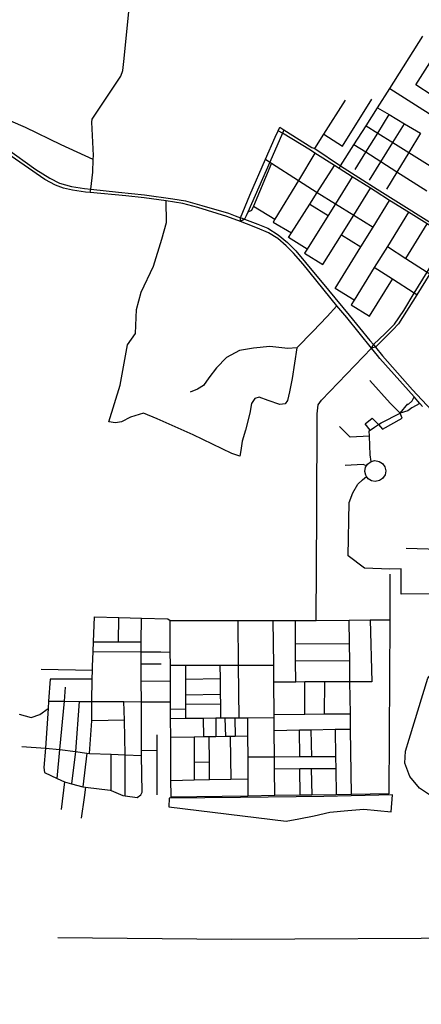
# Model space of a CAD drawing. Header units: millimetres. Extents: x 664923 to 767831, y 3118803 to 3207600.
# Tile 159 of 256: x 708670 to 709722, y 3156556 to 3159133. Entities that reach past the tile are written whole.
import ezdxf

# ---------------------------------------------------------------- set-up
doc = ezdxf.new("R2010")
doc.units = ezdxf.units.MM
for name, color, linetype in [('parks', 8, 'Continuous'), ('roads_2', 2, 'Continuous'), ('roads_3', 3, 'Continuous')]:
    doc.layers.add(name, color=color, linetype=linetype)

msp = doc.modelspace()

# ---------------------------------------------------------------- linework, layer by layer
at = {"layer": 'parks'}
msp.add_lwpolyline([(709061.43, 3157095.95), (709060.52, 3157073.01), (709367.52, 3157035.92), (709401.02, 3157041.22), (709441.37, 3157049.83), (709481.9, 3157058.62), (709529.23, 3157063.83), (709571.38, 3157066.77), (709643.23, 3157060.32), (709646.33, 3157104.38), (709466.13, 3157099.82), (709248.27, 3157097.61), (709061.43, 3157095.95)], close=True, dxfattribs=at)
at = {"layer": 'roads_2'}
for points in [[(709248.33, 3158605.13), (709248.18, 3158614.69), (709273.05, 3158673.64), (709314, 3158767.5), (709339.35, 3158825.61), (709347.09, 3158842.22), (709351.27, 3158851.21)], [(709362.15, 3158844.48), (709358.18, 3158835.51), (709324.88, 3158760.22), (709267.1, 3158629.58), (709262.87, 3158620.03), (709258.6, 3158610.81), (709248.33, 3158605.13)]]:
    msp.add_lwpolyline(points, dxfattribs=at)
at = {"layer": 'roads_3'}
for points in [[(708854.91, 3158680.37), (708856.21, 3158689.38), (708861.85, 3158734.17), (708862.72, 3158766.84), (708863.01, 3158777.48), (708858.55, 3158864.73), (708859.78, 3158872.26), (708934.53, 3158984.78), (708940.27, 3158999.51), (708942.94, 3159023.21), (708960.52, 3159197.81), (708983.91, 3159423.43), (708999.37, 3159597.4), (709010.96, 3159717.45), (709026.72, 3159885.28), (709039.38, 3160031.87), (709044.02, 3160054.08), (709055.78, 3160098.91)], [(709591.25, 3158273.47), (709596.16, 3158282.62), (709627.32, 3158311.45), (709651.43, 3158336.12), (709675.74, 3158371.75), (709703.4, 3158417.26), (709736.77, 3158472.11), (709756.49, 3158504.56), (709793.18, 3158562.96), (709797.47, 3158569.9), (709873.59, 3158691.29), (709888.13, 3158714.48), (709904.3, 3158740.28), (709989.33, 3158875.94), (710010.73, 3158911.15), (710044.6, 3158966.87), (710107.8, 3159070.85), (710113.8, 3159087.01), (710114.07, 3159102.52), (710109.54, 3159141.34)], [(708862.72, 3158766.84), (708778.67, 3158804.98), (708685.03, 3158851.02), (708581.28, 3158894.84), (708638.81, 3159060.16), (708640.43, 3159081.29)], [(709506.25, 3158743.82), (709510.39, 3158750.35), (709545.45, 3158805.55), (709577, 3158855.24), (709607.04, 3158902.55), (709639.09, 3158953.01), (709726.19, 3159090.18)], [(710158.6, 3159101.57), (710140.47, 3159094.02), (710122.53, 3159073.02), (710052.94, 3158961.88), (710024.17, 3158915.95), (710003.23, 3158882.56), (709935.78, 3158775.03), (709913.69, 3158739.8), (709909.38, 3158732.93), (709880.44, 3158686.8), (709851.56, 3158640.27), (709802.67, 3158561.51), (709795.52, 3158550), (709763.94, 3158499.11), (709744.03, 3158467.39), (709709.95, 3158413.09), (709662.24, 3158337.09), (709647.44, 3158321.44), (709607.1, 3158281.49), (709601.59, 3158275.98), (709591.25, 3158273.47)], [(709750.56, 3158934.63), (709707.48, 3158962.67), (709744.36, 3159019.87)], [(709639.09, 3158953.01), (709726.05, 3158897.99), (709766.11, 3158872.57), (709830.16, 3158831.92)], [(709442.51, 3158795.79), (709466.4, 3158833.26), (709523.36, 3158922.59)], [(709466.4, 3158833.26), (709514.97, 3158801.51), (709591.89, 3158925.07)], [(709607.04, 3158902.55), (709637.54, 3158884.46), (709677.88, 3158860.52), (709719.62, 3158835.76), (709689.11, 3158785.23), (709658.13, 3158733.92), (709630.99, 3158688.97)], [(709548.67, 3158741.16), (709576.4, 3158785.87), (709607.57, 3158836.15), (709637.54, 3158884.46)], [(709351.27, 3158851.21), (709362.15, 3158844.48), (709435.34, 3158798.28), (709442.51, 3158795.79), (709510.39, 3158750.35), (709605.87, 3158689.39), (709797.47, 3158569.9), (709802.67, 3158561.51)], [(709577, 3158855.24), (709607.57, 3158836.15), (709647.17, 3158811.42), (709689.11, 3158785.23), (709724.05, 3158763.4), (709768.94, 3158735.37)], [(709585.71, 3158713.16), (709615.6, 3158760.95), (709647.17, 3158811.42), (709677.88, 3158860.52)], [(709802.67, 3158561.51), (709793.18, 3158562.96), (709737.07, 3158598.24), (709688.19, 3158628.97), (709638.91, 3158659.96), (709601.14, 3158683.73), (709588.67, 3158691.62), (709540.96, 3158721.84), (709506.25, 3158743.82), (709494.18, 3158751.47), (709443.26, 3158783.68), (709431.6, 3158791.09), (709358.18, 3158835.51), (709347.09, 3158842.22)], [(708634.63, 3158796.61), (708712.38, 3158740.86), (708749.15, 3158718.23), (708774.13, 3158704.83), (708806.01, 3158695.97), (708839.55, 3158691.18), (708856.21, 3158689.38), (708928.47, 3158681.61), (708996.66, 3158674.57), (709070.81, 3158664.33), (709104.14, 3158658.53), (709146.6, 3158646.91), (709216.42, 3158626.46), (709234.37, 3158619.81), (709248.18, 3158614.69), (709252.29, 3158613.15), (709258.6, 3158610.81), (709294.09, 3158597.65), (709319.81, 3158587.14), (709346.6, 3158570.3), (709371.33, 3158549.58), (709392.79, 3158528.42), (709418.88, 3158497.15), (709478.56, 3158425.3), (709532.71, 3158359.9), (709587.4, 3158293.27), (709596.16, 3158282.62), (709601.59, 3158275.98), (709620.53, 3158252.92), (709698.89, 3158164.29), (709748.19, 3158110.92)], [(709736.44, 3158684.13), (709658.13, 3158733.92), (709615.6, 3158760.95), (709576.4, 3158785.87), (709545.45, 3158805.55)], [(709725.19, 3158120.7), (709718.22, 3158128.55), (709702.75, 3158145.97), (709613.49, 3158246.45), (709607.35, 3158253.9), (709591.25, 3158273.47), (709526.45, 3158353.24), (709500.64, 3158384.17), (709412.17, 3158493.17), (709386.96, 3158521.67), (709367.75, 3158541.18), (709346.35, 3158560.53), (709321.88, 3158575.33), (709292.95, 3158587.73), (709263.8, 3158598.58), (709248.33, 3158605.13), (709212.47, 3158617.66), (709136.34, 3158641.6), (709097.58, 3158651.88), (709053.44, 3158658.46), (708995.6, 3158666.79), (708948.17, 3158672.34), (708854.91, 3158680.37), (708842.62, 3158681.42), (708808.49, 3158686.78), (708785, 3158691.94), (708763.39, 3158699.82), (708735.86, 3158715.11), (708627.6, 3158789.37)], [(709314, 3158767.5), (709324.88, 3158760.22), (709329.81, 3158757.06), (709399.87, 3158712.08), (709448.95, 3158680.57), (709496.76, 3158650.84), (709544.66, 3158621.05), (709595.37, 3158589.52)], [(709443.26, 3158783.68), (709399.87, 3158712.08), (709338.54, 3158611), (709333.82, 3158602.96)], [(709329.81, 3158757.06), (709281.93, 3158644.95), (709276.75, 3158633.27), (709267.1, 3158629.58)], [(709373.85, 3158562.91), (709381.68, 3158575.17), (709429.65, 3158650.33), (709448.95, 3158680.57), (709494.18, 3158751.47)], [(709540.96, 3158721.84), (709496.76, 3158650.84), (709477.91, 3158620.55), (709422.71, 3158532.05), (709416.3, 3158521.78)], [(709464.27, 3158492.17), (709512.76, 3158569.9), (709544.66, 3158621.05), (709588.67, 3158691.62)], [(709500.64, 3158384.17), (709475.42, 3158356.11), (709437.43, 3158316.94), (709396.21, 3158274.46), (709383.88, 3158193.98), (709376.64, 3158158.63), (709371.14, 3158136.35), (709365.39, 3158127.77), (709351, 3158125.55), (709320.63, 3158136.75), (709297.54, 3158144.82), (709285.78, 3158142), (709276.84, 3158128.79), (709272.7, 3158103.28), (709261.03, 3158058.7), (709252.37, 3158029.85), (709249.52, 3158005.65), (709246.51, 3157990.6), (709225.39, 3157998.05), (709124.2, 3158046.47), (709029.66, 3158088.5), (708994.03, 3158103.29), (708960.41, 3158092.49), (708937.05, 3158080.86), (708920.71, 3158077.51), (708903.24, 3158080.26), (708933.29, 3158176.61), (708951.91, 3158281.94), (708972.9, 3158311.88), (708975.88, 3158374.12), (708988.38, 3158420.2), (709020.71, 3158488.24), (709042.51, 3158558.39), (709054.36, 3158602.36), (709053.44, 3158658.46)], [(709281.93, 3158644.95), (709338.54, 3158611)], [(709429.65, 3158650.33), (709477.91, 3158620.55)], [(709496.48, 3158429.52), (709563.6, 3158538.12), (709595.37, 3158589.52), (709638.91, 3158659.96)], [(709688.19, 3158628.97), (709632.97, 3158539.62), (709598.56, 3158483.96), (709546.15, 3158399.15), (709538.3, 3158386.45)], [(709333.82, 3158602.96), (709381.68, 3158575.17)], [(709681.1, 3158508.32), (709737.07, 3158598.24)], [(709422.71, 3158532.05), (709373.85, 3158562.91)], [(709512.76, 3158569.9), (709563.6, 3158538.12)], [(709632.97, 3158539.62), (709681.1, 3158508.32), (709736.77, 3158472.11), (709744.03, 3158467.39)], [(709416.3, 3158521.78), (709464.27, 3158492.17)], [(709709.95, 3158413.09), (709703.4, 3158417.26), (709646.3, 3158453.6), (709598.56, 3158483.96)], [(709586.54, 3158356.94), (709646.3, 3158453.6)], [(709546.15, 3158399.15), (709496.48, 3158429.52)], [(709538.3, 3158386.45), (709586.54, 3158356.94)], [(709396.21, 3158274.46), (709372.2, 3158272.11), (709324.97, 3158277.39), (709282, 3158273.56), (709245.23, 3158266.78), (709211.73, 3158248.86), (709185.58, 3158221.89), (709165.55, 3158196.04), (709151.57, 3158175.4), (709135.34, 3158165.95), (709116.23, 3158158.5)], [(709446.49, 3157560.41), (709448.23, 3157842.42), (709448.63, 3158101.43), (709451.72, 3158124.95), (709460.54, 3158137.35), (709591.25, 3158273.47)], [(709609.4, 3158073.12), (709620.11, 3158061.41), (709671.29, 3158090.13), (709666.86, 3158103.25), (709640.13, 3158129.74), (709586.83, 3158188.26)], [(709590.54, 3157976.68), (709587.91, 3157994.55), (709586.09, 3158042.69), (709585.54, 3158057.19), (709587.65, 3158058.65), (709599.34, 3158066.74), (709609.4, 3158073.12), (709616.47, 3158077.61), (709666.86, 3158103.25), (709686.38, 3158127.27), (709687.41, 3158125.99), (709698.27, 3158135.64), (709702.75, 3158145.97)], [(709718.22, 3158128.55), (709697.21, 3158117.13), (709686.2, 3158109.34), (709666.86, 3158103.25)], [(709587.65, 3158058.65), (709574.48, 3158074.85), (709593.34, 3158090.07), (709609.4, 3158073.12)], [(709586.09, 3158042.69), (709535.56, 3158040.11), (709507.39, 3158068.24)], [(709578.37, 3157965.53), (709569.25, 3157968.64), (709522.06, 3157966.27)], [(709626.44, 3157962.58), (709628.68, 3157952.19), (709626.77, 3157941.8), (709619.97, 3157931.88), (709612.25, 3157926.86), (709600.86, 3157924.63), (709591.36, 3157926.52), (709583, 3157931.7), (709578.58, 3157937.87), (709576.35, 3157940.98), (709574.13, 3157950.35), (709576.02, 3157961.74), (709578.37, 3157965.53), (709581.09, 3157969.92), (709590.54, 3157976.68), (709600.33, 3157978.91), (709611.43, 3157977.02), (709620.23, 3157971.41), (709626.44, 3157962.58)], [(709791.64, 3157630.14), (709668.82, 3157629.11), (709668.88, 3157695.81), (709639.28, 3157695.28), (709572.75, 3157697.91), (709530.26, 3157730.24), (709533.09, 3157868.99), (709542.4, 3157895), (709555.7, 3157917.2), (709567.51, 3157928.81), (709578.58, 3157937.87)], [(709854.67, 3157744.04), (709682.16, 3157748.82)], [(709639.31, 3157681.59), (709639.67, 3157562.46), (709636.95, 3157106.66)], [(708853.03, 3157212.87), (708858.67, 3157298.46), (708859.29, 3157348.85), (708860.02, 3157407.28), (708860.31, 3157430.68), (708860.43, 3157440.5), (708862.11, 3157479.67), (708863.2, 3157504.9), (708866, 3157570.25)], [(708866, 3157570.25), (708930, 3157568.62), (708988.96, 3157567.11), (709057.76, 3157565.35), (709063.94, 3157560.26)], [(708928.75, 3157504.96), (708930, 3157568.62)], [(708987.45, 3157104.13), (708990.65, 3157111.79), (708988.95, 3157207.22), (708988.92, 3157221.7), (708988.58, 3157347.98), (708988.43, 3157403.11), (708988.31, 3157447.06), (708988.23, 3157478.73), (708988.19, 3157491.21), (708988.33, 3157505.01), (708988.96, 3157567.11)], [(709063.94, 3157560.26), (709160.58, 3157560.87), (709241.27, 3157560.74), (709334.13, 3157560.59), (709392.14, 3157560.49), (709446.49, 3157560.41), (709532.98, 3157561.55), (709588.2, 3157562.28), (709639.67, 3157562.46)], [(709066.4, 3157098.23), (709066.37, 3157103.23), (709066.17, 3157141.39), (709065.57, 3157254.79), (709065.3, 3157303.71), (709065.18, 3157327.94), (709065.07, 3157347.47), (709064.78, 3157402.1), (709064.56, 3157443.33), (709064.38, 3157477.84), (709063.94, 3157560.26)], [(709241.27, 3157560.74), (709242.54, 3157443.72), (709244.05, 3157305.1)], [(709338.13, 3157102.25), (709337.53, 3157171.47), (709337.25, 3157203.18), (709336.66, 3157272.12), (709336.36, 3157305.81), (709336.27, 3157315.06), (709335.54, 3157399.48), (709335.15, 3157443.93), (709334.13, 3157560.59)], [(709392.76, 3157399.66), (709392.55, 3157453.95), (709392.37, 3157500.14), (709392.14, 3157560.49)], [(709538.61, 3157105.2), (709536.51, 3157275.68), (709536, 3157316.39), (709534.97, 3157400.13), (709534.29, 3157454.98), (709533.74, 3157499.67), (709532.98, 3157561.55)], [(709588.2, 3157562.28), (709592.1, 3157400.32)], [(708863.2, 3157504.9), (708928.75, 3157504.96), (708988.33, 3157505.01)], [(708862.11, 3157479.67), (708988.23, 3157478.73), (709039.26, 3157478.35), (709064.38, 3157477.84)], [(709392.37, 3157500.14), (709533.74, 3157499.67)], [(709534.29, 3157454.98), (709392.55, 3157453.95)], [(708726.08, 3157432.85), (708860.31, 3157430.68)], [(708988.31, 3157447.06), (709040.77, 3157446.79)], [(709064.56, 3157443.33), (709104.76, 3157443.43), (709194.38, 3157443.62), (709242.54, 3157443.72), (709335.15, 3157443.93)], [(709105.48, 3157304.02), (709105.36, 3157328.66), (709105.28, 3157341.39), (709105.16, 3157366.38), (709104.95, 3157405.82), (709104.76, 3157443.43)], [(709194.38, 3157443.62), (709194.84, 3157407.7), (709195.34, 3157367.49), (709195.65, 3157342.27), (709196.11, 3157304.73)], [(709913.28, 3157274.58), (709909.63, 3157256.36), (709883.09, 3157124.18), (709877.8, 3157110.84), (709869.45, 3157100.2), (709853.55, 3157090.92), (709835.57, 3157085.36), (709745.88, 3157102.49), (709741.06, 3157105.79), (709717.16, 3157122.21), (709692.01, 3157152.73), (709678.33, 3157187.45), (709680.54, 3157218.47), (709689.76, 3157250.09), (709738.59, 3157409.9), (709755.08, 3157430.6)], [(708749.55, 3157407.42), (708745.75, 3157349.6), (708744.47, 3157330.07), (708737.67, 3157226.79), (708733.39, 3157175.6), (708734.56, 3157163.03)], [(708860.02, 3157407.28), (708749.55, 3157407.42)], [(708988.43, 3157403.11), (709064.78, 3157402.1)], [(709194.84, 3157407.7), (709104.95, 3157405.82)], [(708767.87, 3157147.42), (708775.25, 3157222.95), (708787.58, 3157349.33), (708789.79, 3157386.05)], [(709592.1, 3157400.32), (709534.97, 3157400.13), (709467.86, 3157399.91), (709416.37, 3157399.74), (709392.76, 3157399.66), (709335.54, 3157399.48)], [(709416.34, 3157315.6), (709416.37, 3157399.74)], [(709467.86, 3157399.91), (709467.56, 3157315.94)], [(709105.16, 3157366.38), (709195.34, 3157367.49)], [(708668.36, 3157315.26), (708699.79, 3157306.56), (708722.56, 3157314.56), (708744.47, 3157330.07)], [(708745.75, 3157349.6), (708787.58, 3157349.33), (708825.55, 3157349.07), (708859.29, 3157348.85), (708942.97, 3157348.29), (708988.58, 3157347.98), (709065.07, 3157347.47)], [(708825.55, 3157349.07), (708815.75, 3157217.7), (708805.47, 3157133.5)], [(708946.05, 3157101.58), (708946.4, 3157208.99), (708944.16, 3157299.99), (708942.97, 3157348.29)], [(709105.36, 3157328.66), (709065.18, 3157327.94)], [(709105.28, 3157341.39), (709195.65, 3157342.27)], [(708944.16, 3157299.99), (708858.67, 3157298.46)], [(709336.36, 3157305.81), (709266.65, 3157305.28), (709244.05, 3157305.1), (709233.52, 3157305.02), (709206.91, 3157304.81), (709196.11, 3157304.73), (709183.55, 3157304.63), (709150.92, 3157304.38), (709105.48, 3157304.02), (709065.3, 3157303.71)], [(709150.92, 3157304.38), (709151.29, 3157256.09)], [(709183.55, 3157304.63), (709183.67, 3157256.58)], [(709206.91, 3157304.81), (709208.76, 3157256.96)], [(709233.52, 3157305.02), (709234.11, 3157257.35)], [(709266.65, 3157305.28), (709266.91, 3157257.86), (709267.22, 3157203.05), (709267.54, 3157145.23), (709267.79, 3157101.2)], [(709336.27, 3157315.06), (709416.34, 3157315.6), (709467.56, 3157315.94), (709536, 3157316.39)], [(709536.51, 3157275.68), (709495.92, 3157274.96), (709432.67, 3157273.83), (709403.05, 3157273.3), (709336.66, 3157272.12)], [(709403.52, 3157203.43), (709403.05, 3157273.3)], [(709432.67, 3157273.83), (709434.4, 3157203.55)], [(709495.92, 3157274.96), (709497.19, 3157203.8), (709497.74, 3157172.83), (709498.96, 3157104.62)], [(709028.81, 3157261.12), (709028.91, 3157220.73), (709029.21, 3157104.63)], [(709266.91, 3157257.86), (709234.11, 3157257.35), (709220.81, 3157257.15), (709208.76, 3157256.96), (709183.67, 3157256.58), (709166.59, 3157256.32), (709151.29, 3157256.09), (709126.69, 3157255.71), (709065.57, 3157254.79)], [(709126.69, 3157255.71), (709126.69, 3157189.95), (709126.7, 3157142.54)], [(709167.1, 3157143.32), (709166.9, 3157189.41), (709166.59, 3157256.32)], [(709220.81, 3157257.15), (709223.08, 3157144.38)], [(708675.58, 3157231.09), (708737.67, 3157226.79), (708775.25, 3157222.95), (708815.75, 3157217.7), (708845.93, 3157213.78), (708853.03, 3157212.87), (708909.97, 3157210.5), (708946.4, 3157208.99), (708988.95, 3157207.22)], [(708988.92, 3157221.7), (709028.91, 3157220.73)], [(708845.93, 3157213.78), (708835.72, 3157125.65)], [(708909.85, 3157115.51), (708909.97, 3157210.5)], [(709497.19, 3157203.8), (709434.4, 3157203.55), (709403.52, 3157203.43), (709337.25, 3157203.18), (709267.22, 3157203.05)], [(709166.9, 3157189.41), (709126.69, 3157189.95)], [(709497.74, 3157172.83), (709433.22, 3157172.29), (709403.87, 3157172.03), (709337.53, 3157171.47)], [(709404.57, 3157103.22), (709403.87, 3157172.03)], [(709433.22, 3157172.29), (709434.95, 3157103.68)], [(708734.56, 3157163.03), (708767.87, 3157147.42), (708787.76, 3157138.1), (708805.47, 3157133.5), (708835.72, 3157125.65), (708841.92, 3157124.89), (708906.54, 3157116.94), (708909.85, 3157115.51), (708940.45, 3157102.34), (708946.05, 3157101.58), (708977.54, 3157097.31), (708987.45, 3157104.13)], [(709267.54, 3157145.23), (709223.08, 3157144.38), (709167.1, 3157143.32), (709126.7, 3157142.54), (709066.17, 3157141.39)], [(708787.76, 3157138.1), (708778.37, 3157066.41)], [(708841.92, 3157124.89), (708838.75, 3157097.63), (708830.93, 3157042.96)], [(709636.95, 3157106.66), (709538.61, 3157105.2), (709498.96, 3157104.62), (709434.95, 3157103.68), (709404.57, 3157103.22), (709338.13, 3157102.25), (709267.79, 3157101.2), (709066.4, 3157098.23)], [(708769.51, 3156730.65), (709224.54, 3156727.03), (709887.36, 3156730.5), (709997.64, 3156731.42), (710057.52, 3156731.45), (710095.53, 3156720.64), (710137.09, 3156687.95), (710180.76, 3156654.24), (710211.47, 3156641.2), (710278.94, 3156627.78), (710407.66, 3156596.64), (710524.21, 3156599.77), (710777.41, 3156599.1), (710912.92, 3156599.44), (710948.57, 3156603.21), (710986.35, 3156604.93), (711037.68, 3156613.17), (711071.19, 3156619.01), (711136.55, 3156606.59), (711175.63, 3156594.76), (711212.28, 3156601.68), (711254.5, 3156590.94), (711298.92, 3156573.98), (711338.71, 3156556.23)]]:
    msp.add_lwpolyline(points, dxfattribs=at)

doc.saveas('drawing.dxf')
